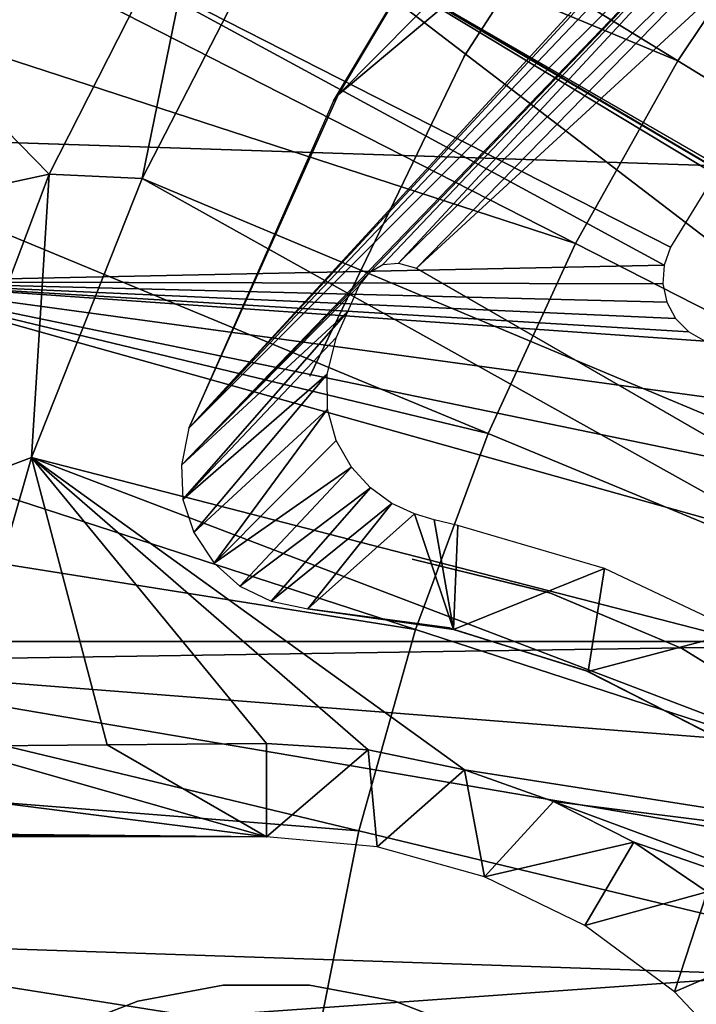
# Model space of a CAD drawing. Header units: millimetres. Extents: x -100 to 100, y -100 to 100.
# Tile 23 of 104: x -22 to -17, y 3 to 11. Entities that reach past the tile are written whole.
import ezdxf

# ---------------------------------------------------------------- set-up
doc = ezdxf.new("R2010")
doc.units = ezdxf.units.MM
doc.header["$LTSCALE"] = 52.148148
for name, color, linetype in [('108', 7, 'CONTINUOUS'), ('112', 7, 'CONTINUOUS'), ('185', 7, 'CONTINUOUS'), ('188', 7, 'CONTINUOUS'), ('189', 7, 'CONTINUOUS'), ('343', 7, 'CONTINUOUS'), ('346', 7, 'CONTINUOUS'), ('65', 7, 'CONTINUOUS'), ('68', 7, 'CONTINUOUS'), ('77', 7, 'CONTINUOUS'), ('80', 7, 'CONTINUOUS'), ('84', 7, 'CONTINUOUS'), ('88', 7, 'CONTINUOUS'), ('94', 7, 'CONTINUOUS'), ('99', 7, 'CONTINUOUS')]:
    doc.layers.add(name, color=color, linetype=linetype)

msp = doc.modelspace()

# ---------------------------------------------------------------- linework, layer by layer
at = {"layer": '108', "color": 251, "linetype": 'Continuous', "true_color": 0x4c4c4c}
for points in [[(-20, 4.5916, -135.1956), (-20, 5.288, -214.9994), (-19.2411, 5.24, -215.7615), (-20, 4.5916, -135.1956)], [(-20, 4.5916, -135.1956), (-19.2411, 5.24, -215.7615), (-19.1723, 4.5164, -135.1956), (-20, 4.5916, -135.1956)], [(-19.2411, 5.24, -215.7615), (-18.5229, 5.0911, -216.4894), (-19.1723, 4.5164, -135.1956), (-19.2411, 5.24, -215.7615)], [(-19.1723, 4.5164, -135.1956), (-18.5229, 5.0911, -216.4894), (-18.3718, 4.2932, -135.1956), (-19.1723, 4.5164, -135.1956)], [(-18.5229, 5.0911, -216.4894), (-17.8587, 4.8559, -217.1841), (-18.3718, 4.2932, -135.1956), (-18.5229, 5.0911, -216.4894)], [(-17.8587, 4.8559, -217.1841), (-17.2587, 4.551, -217.8474), (-18.3718, 4.2932, -135.1956), (-17.8587, 4.8559, -217.1841)], [(-18.3718, 4.2932, -135.1956), (-17.2587, 4.551, -217.8474), (-17.6246, 3.9294, -135.1956), (-18.3718, 4.2932, -135.1956)], [(-17.2587, 4.551, -217.8474), (-16.7128, 4.1808, -218.4672), (-17.6246, 3.9294, -135.1956), (-17.2587, 4.551, -217.8474)], [(-17.6246, 3.9294, -135.1956), (-16.7128, 4.1808, -218.4672), (-16.9552, 3.4369, -135.1956), (-17.6246, 3.9294, -135.1956)], [(-16.7128, 4.1808, -218.4672), (-16.2236, 3.7519, -219.0444), (-16.9552, 3.4369, -135.1956), (-16.7128, 4.1808, -218.4672)], [(-16.9552, 3.4369, -135.1956), (-16.2236, 3.7519, -219.0444), (-16.3856, 2.8317, -135.1956), (-16.9552, 3.4369, -135.1956)]]:
    msp.add_3dface(points, dxfattribs=at)
at = {"layer": '112', "color": 251, "linetype": 'Continuous', "true_color": 0x4c4c4c}
for points in [[(-13.8121, 7.903, -219.7829), (-19.903, 11.491, -212.7), (-19.5096, 11.2611, -212.9777), (-13.8121, 7.903, -219.7829)], [(-19.329, 11.1559, -213.0632), (-13.8121, 7.903, -219.7829), (-19.5096, 11.2611, -212.9777), (-19.329, 11.1559, -213.0632)], [(-19.123, 11.0367, -213.0965), (-13.8121, 7.903, -219.7829), (-19.329, 11.1559, -213.0632), (-19.123, 11.0367, -213.0965)], [(-13.8323, 7.9821, -213.0965), (-13.8121, 7.903, -219.7829), (-19.123, 11.0367, -213.0965), (-13.8323, 7.9821, -213.0965)]]:
    msp.add_3dface(points, dxfattribs=at)
at = {"layer": '185', "color": 251, "linetype": 'Continuous', "true_color": 0x4c4c4c}
for points in [[(-18.1082, 12.3997, -211.7), (-19.4654, 10.1231, -211.7), (-10.2645, 19.401, -211.7), (-18.1082, 12.3997, -211.7)], [(-10.2645, 19.401, -211.7), (-19.4654, 10.1231, -211.7), (-14.3835, 14.3835, -211.7), (-10.2645, 19.401, -211.7)], [(-19.4654, 10.1231, -211.7), (-20.5777, 7.6392, -211.7), (-14.3835, 14.3835, -211.7), (-19.4654, 10.1231, -211.7)], [(-14.3835, 14.3835, -211.7), (-20.5777, 7.6392, -211.7), (-14.6018, 14.0854, -211.7), (-14.3835, 14.3835, -211.7)], [(-14.6018, 14.0854, -211.7), (-20.5777, 7.6392, -211.7), (-14.7322, 13.7735, -211.7), (-14.6018, 14.0854, -211.7)], [(-14.7322, 13.7735, -211.7), (-20.5777, 7.6392, -211.7), (-14.7736, 13.4403, -211.7), (-14.7322, 13.7735, -211.7)], [(-20.5777, 7.6392, -211.7), (-20.6339, 7.3637, -211.7), (-14.7736, 13.4403, -211.7), (-20.5777, 7.6392, -211.7)], [(-20.6339, 7.3637, -211.7), (-19.2293, 8.8021, -211.7), (-14.7736, 13.4403, -211.7), (-20.6339, 7.3637, -211.7)], [(-19.2293, 8.8021, -211.7), (-19.1315, 8.8587, -211.7), (-14.7736, 13.4403, -211.7), (-19.2293, 8.8021, -211.7)], [(-19.1315, 8.8587, -211.7), (-19.0152, 8.8688, -211.7), (-14.7736, 13.4403, -211.7), (-19.1315, 8.8587, -211.7)], [(-14.7736, 13.4403, -211.7), (-19.0152, 8.8688, -211.7), (-14.7259, 13.0848, -211.7), (-14.7736, 13.4403, -211.7)], [(-19.0152, 8.8688, -211.7), (-18.8806, 8.8323, -211.7), (-14.7259, 13.0848, -211.7), (-19.0152, 8.8688, -211.7)], [(-14.7259, 13.0848, -211.7), (-18.8806, 8.8323, -211.7), (-14.598, 12.7677, -211.7), (-14.7259, 13.0848, -211.7)], [(-18.8806, 8.8323, -211.7), (-13.027, 5.4527, -211.7), (-14.598, 12.7677, -211.7), (-18.8806, 8.8323, -211.7)], [(-19.2293, 8.8021, -211.7), (-20.6339, 7.3637, -211.7), (-19.3088, 8.699, -211.7), (-19.2293, 8.8021, -211.7)], [(-19.3088, 8.699, -211.7), (-20.6339, 7.3637, -211.7), (-19.3934, 8.5086, -211.7), (-19.3088, 8.699, -211.7)], [(-20.6339, 7.3637, -211.7), (-20.6228, 7.1064, -211.7), (-19.3934, 8.5086, -211.7), (-20.6339, 7.3637, -211.7)], [(-19.3934, 8.5086, -211.7), (-20.6228, 7.1064, -211.7), (-19.4764, 8.3171, -211.7), (-19.3934, 8.5086, -211.7)], [(-19.4764, 8.3171, -211.7), (-20.6228, 7.1064, -211.7), (-19.5472, 8.0404, -211.7), (-19.4764, 8.3171, -211.7)], [(-20.6228, 7.1064, -211.7), (-20.5408, 6.8617, -211.7), (-19.5472, 8.0404, -211.7), (-20.6228, 7.1064, -211.7)], [(-19.5472, 8.0404, -211.7), (-20.5408, 6.8617, -211.7), (-19.5444, 7.781, -211.7), (-19.5472, 8.0404, -211.7)], [(-20.5408, 6.8617, -211.7), (-20.3897, 6.6324, -211.7), (-19.5444, 7.781, -211.7), (-20.5408, 6.8617, -211.7)], [(-19.5444, 7.781, -211.7), (-20.3897, 6.6324, -211.7), (-19.4783, 7.5462, -211.7), (-19.5444, 7.781, -211.7)], [(-19.4783, 7.5462, -211.7), (-20.3897, 6.6324, -211.7), (-19.3649, 7.3481, -211.7), (-19.4783, 7.5462, -211.7)], [(-20.3897, 6.6324, -211.7), (-20.1972, 6.4607, -211.7), (-19.3649, 7.3481, -211.7), (-20.3897, 6.6324, -211.7)], [(-19.3649, 7.3481, -211.7), (-20.1972, 6.4607, -211.7), (-19.2237, 7.1924, -211.7), (-19.3649, 7.3481, -211.7)], [(-20.1972, 6.4607, -211.7), (-19.9651, 6.3492, -211.7), (-19.2237, 7.1924, -211.7), (-20.1972, 6.4607, -211.7)], [(-19.2237, 7.1924, -211.7), (-19.9651, 6.3492, -211.7), (-19.0651, 7.0767, -211.7), (-19.2237, 7.1924, -211.7)], [(-19.9651, 6.3492, -211.7), (-19.6896, 6.2924, -211.7), (-19.0651, 7.0767, -211.7), (-19.9651, 6.3492, -211.7)], [(-19.0651, 7.0767, -211.7), (-19.6896, 6.2924, -211.7), (-18.896, 6.9997, -211.7), (-19.0651, 7.0767, -211.7)], [(-19.6896, 6.2924, -211.7), (-18.6031, 6.1366, -211.7), (-18.896, 6.9997, -211.7), (-19.6896, 6.2924, -211.7)], [(-18.896, 6.9997, -211.7), (-18.6031, 6.1366, -211.7), (-18.7491, 6.9542, -211.7), (-18.896, 6.9997, -211.7)], [(-18.7491, 6.9542, -211.7), (-18.6031, 6.1366, -211.7), (-18.5714, 6.9121, -211.7), (-18.7491, 6.9542, -211.7)], [(-18.5714, 6.9121, -211.7), (-18.6031, 6.1366, -211.7), (-17.4789, 6.5924, -211.7), (-18.5714, 6.9121, -211.7)], [(-18.6031, 6.1366, -211.7), (-17.5997, 5.8235, -211.7), (-17.4789, 6.5924, -211.7), (-18.6031, 6.1366, -211.7)], [(-17.4789, 6.5924, -211.7), (-17.5997, 5.8235, -211.7), (-16.479, 6.1196, -211.7), (-17.4789, 6.5924, -211.7)], [(-17.5997, 5.8235, -211.7), (-16.6747, 5.3491, -211.7), (-16.479, 6.1196, -211.7), (-17.5997, 5.8235, -211.7)]]:
    msp.add_3dface(points, dxfattribs=at)
at = {"layer": '188', "color": 251, "linetype": 'Continuous', "true_color": 0x4c4c4c}
for points in [[(-19.4654, 10.1231, -211.7), (-18.1082, 12.3997, -211.7), (-19.4998, 10.0776, -124.7), (-19.4654, 10.1231, -211.7)], [(-19.4998, 10.0776, -124.7), (-18.1082, 12.3997, -211.7), (-18.1342, 12.3673, -124.7), (-19.4998, 10.0776, -124.7)], [(-20.5777, 7.6392, -211.7), (-19.4654, 10.1231, -211.7), (-20.5777, 7.6392, -124.7), (-20.5777, 7.6392, -211.7)], [(-20.5777, 7.6392, -124.7), (-19.4654, 10.1231, -211.7), (-19.4998, 10.0776, -124.7), (-20.5777, 7.6392, -124.7)]]:
    msp.add_3dface(points, dxfattribs=at)
at = {"layer": '189', "color": 251, "linetype": 'Continuous', "true_color": 0x4c4c4c}
for points in [[(-18.6031, 6.1366, -211.7), (-19.6896, 6.2924, -211.7), (-18.6349, 6.1504, -124.7), (-18.6031, 6.1366, -211.7)], [(-18.6349, 6.1504, -124.7), (-19.6896, 6.2924, -211.7), (-19.6895, 6.2924, -124.7), (-18.6349, 6.1504, -124.7)], [(-17.6191, 5.8329, -124.7), (-18.6031, 6.1366, -211.7), (-18.6349, 6.1504, -124.7), (-17.6191, 5.8329, -124.7)], [(-17.5997, 5.8235, -211.7), (-18.6031, 6.1366, -211.7), (-17.6191, 5.8329, -124.7), (-17.5997, 5.8235, -211.7)], [(-16.6711, 5.3488, -124.7), (-17.5997, 5.8235, -211.7), (-17.6191, 5.8329, -124.7), (-16.6711, 5.3488, -124.7)], [(-16.6747, 5.3491, -211.7), (-17.5997, 5.8235, -211.7), (-16.6711, 5.3488, -124.7), (-16.6747, 5.3491, -211.7)]]:
    msp.add_3dface(points, dxfattribs=at)
at = {"layer": '343', "linetype": 'Continuous'}
for points in [[(-20.3229, 3.4851, -138.4), (-20.9578, 3.3664, -138.4), (-20.3229, 3.4851, -134.7), (-20.3229, 3.4851, -138.4)], [(-20.3229, 3.4851, -134.7), (-20.9578, 3.3664, -138.4), (-20.9578, 3.3664, -134.7), (-20.3229, 3.4851, -134.7)], [(-19.6771, 3.4851, -138.4), (-20.3229, 3.4851, -138.4), (-19.6771, 3.4851, -134.7), (-19.6771, 3.4851, -138.4)], [(-19.6771, 3.4851, -134.7), (-20.3229, 3.4851, -138.4), (-20.3229, 3.4851, -134.7), (-19.6771, 3.4851, -134.7)], [(-19.0422, 3.3664, -138.4), (-19.6771, 3.4851, -138.4), (-19.0422, 3.3664, -134.7), (-19.0422, 3.3664, -138.4)], [(-19.0422, 3.3664, -134.7), (-19.6771, 3.4851, -138.4), (-19.6771, 3.4851, -134.7), (-19.0422, 3.3664, -134.7)], [(-20.9578, 3.3664, -138.4), (-21.5601, 3.1331, -138.4), (-20.9578, 3.3664, -134.7), (-20.9578, 3.3664, -138.4)], [(-20.9578, 3.3664, -134.7), (-21.5601, 3.1331, -138.4), (-21.5601, 3.1331, -134.7), (-20.9578, 3.3664, -134.7)], [(-18.4399, 3.1331, -138.4), (-19.0422, 3.3664, -138.4), (-18.4399, 3.1331, -134.7), (-18.4399, 3.1331, -138.4)], [(-18.4399, 3.1331, -134.7), (-19.0422, 3.3664, -138.4), (-19.0422, 3.3664, -134.7), (-18.4399, 3.1331, -134.7)]]:
    msp.add_3dface(points, dxfattribs=at)
at = {"layer": '346', "color": 251, "linetype": 'Continuous', "true_color": 0x4c4c4c}
for points in [[(89.1367, 12.0648, -106.6), (89.7423, 6.0696, -106.6), (-89.1467, 11.996, -106.6), (89.1367, 12.0648, -106.6)], [(-89.1467, 11.996, -106.6), (89.7423, 6.0696, -106.6), (-89.7457, 6.033, -106.6), (-89.1467, 11.996, -106.6)], [(89.9504, 0, -106.6), (-89.9504, 0, -106.6), (-89.7457, 6.033, -106.6), (89.9504, 0, -106.6)], [(89.7423, 6.0696, -106.6), (89.9504, 0, -106.6), (-89.7457, 6.033, -106.6), (89.7423, 6.0696, -106.6)]]:
    msp.add_3dface(points, dxfattribs=at)
at = {"layer": '65', "color": 251, "linetype": 'Continuous', "true_color": 0x4c4c4c}
for points in [[(-23.0209, 8.7301, -120), (-21.8013, 11.4407, -120), (-17.0338, 8.8537, -120), (-23.0209, 8.7301, -120)], [(-16.986, 8.9866, -120), (-21.8013, 11.4407, -120), (-15.7051, 11.074, -120), (-16.986, 8.9866, -120)], [(-21.8013, 11.4407, -120), (-16.986, 8.9866, -120), (-17.0338, 8.8537, -120), (-21.8013, 11.4407, -120)], [(-17.0428, 8.7146, -120), (-23.0209, 8.7301, -120), (-17.0338, 8.8537, -120), (-17.0428, 8.7146, -120)], [(-23.0209, 8.7301, -120), (-13.4615, 6.0526, -120), (-23.9051, 5.8929, -120), (-23.0209, 8.7301, -120)], [(-16.7274, 8.287, -120), (-15.5303, 7.7079, -120), (-23.0209, 8.7301, -120), (-16.7274, 8.287, -120)], [(-16.7274, 8.287, -120), (-23.0209, 8.7301, -120), (-16.8498, 8.3562, -120), (-16.7274, 8.287, -120)], [(-15.5303, 7.7079, -120), (-14.4343, 6.9577, -120), (-23.0209, 8.7301, -120), (-15.5303, 7.7079, -120)], [(-14.4343, 6.9577, -120), (-13.4615, 6.0526, -120), (-23.0209, 8.7301, -120), (-14.4343, 6.9577, -120)], [(-16.8498, 8.3562, -120), (-23.0209, 8.7301, -120), (-16.9471, 8.4558, -120), (-16.8498, 8.3562, -120)], [(-16.9471, 8.4558, -120), (-23.0209, 8.7301, -120), (-17.0131, 8.5785, -120), (-16.9471, 8.4558, -120)], [(-17.0131, 8.5785, -120), (-23.0209, 8.7301, -120), (-17.0428, 8.7146, -120), (-17.0131, 8.5785, -120)], [(-13.4615, 6.0526, -120), (-12.6339, 5.0129, -120), (-23.9051, 5.8929, -120), (-13.4615, 6.0526, -120)], [(-23.9051, 5.8929, -120), (-11.9697, 3.8607, -120), (-24.4411, 2.9702, -120), (-23.9051, 5.8929, -120)], [(-12.6339, 5.0129, -120), (-11.9697, 3.8607, -120), (-23.9051, 5.8929, -120), (-12.6339, 5.0129, -120)], [(-11.9697, 3.8607, -120), (-11.4843, 2.6215, -120), (-24.4411, 2.9702, -120), (-11.9697, 3.8607, -120)]]:
    msp.add_3dface(points, dxfattribs=at)
at = {"layer": '68', "color": 251, "linetype": 'Continuous', "true_color": 0x4c4c4c}
for points in [[(-35.4044, 18.0394, -103.3173), (-16.932, 10.376, -103.0793), (-33.8799, 20.7616, -103.3173), (-35.4044, 18.0394, -103.3173)], [(-16.932, 10.376, -103.0793), (-16.0657, 11.6724, -103.0793), (-33.8799, 20.7616, -103.3173), (-16.932, 10.376, -103.0793)], [(-36.7106, 15.206, -103.3173), (-17.6939, 9.0155, -103.0793), (-35.4044, 18.0394, -103.3173), (-36.7106, 15.206, -103.3173)], [(-17.6939, 9.0155, -103.0793), (-16.932, 10.376, -103.0793), (-35.4044, 18.0394, -103.3173), (-17.6939, 9.0155, -103.0793)], [(-37.7905, 12.2789, -103.3173), (-18.3467, 7.5995, -103.0793), (-36.7106, 15.206, -103.3173), (-37.7905, 12.2789, -103.3173)], [(-18.3467, 7.5995, -103.0793), (-17.6939, 9.0155, -103.0793), (-36.7106, 15.206, -103.3173), (-18.3467, 7.5995, -103.0793)], [(-38.6374, 9.276, -103.3173), (-18.8864, 6.1366, -103.0793), (-37.7905, 12.2789, -103.3173), (-38.6374, 9.276, -103.3173)], [(-18.8864, 6.1366, -103.0793), (-18.3467, 7.5995, -103.0793), (-37.7905, 12.2789, -103.3173), (-18.8864, 6.1366, -103.0793)], [(-16.932, 10.376, -103.0793), (0, 0, -103), (-16.0657, 11.6724, -103.0793), (-16.932, 10.376, -103.0793)], [(-17.6939, 9.0155, -103.0793), (0, 0, -103), (-16.932, 10.376, -103.0793), (-17.6939, 9.0155, -103.0793)], [(-39.2461, 6.216, -103.3173), (-19.3097, 4.6358, -103.0793), (-38.6374, 9.276, -103.3173), (-39.2461, 6.216, -103.3173)], [(-19.3097, 4.6358, -103.0793), (-18.8864, 6.1366, -103.0793), (-38.6374, 9.276, -103.3173), (-19.3097, 4.6358, -103.0793)], [(-18.3467, 7.5995, -103.0793), (0, 0, -103), (-17.6939, 9.0155, -103.0793), (-18.3467, 7.5995, -103.0793)], [(-18.8864, 6.1366, -103.0793), (0, 0, -103), (-18.3467, 7.5995, -103.0793), (-18.8864, 6.1366, -103.0793)], [(-39.6128, 3.1176, -103.3173), (-19.6139, 3.1065, -103.0793), (-39.2461, 6.216, -103.3173), (-39.6128, 3.1176, -103.3173)], [(-19.6139, 3.1065, -103.0793), (-19.3097, 4.6358, -103.0793), (-39.2461, 6.216, -103.3173), (-19.6139, 3.1065, -103.0793)], [(-19.3097, 4.6358, -103.0793), (0, 0, -103), (-18.8864, 6.1366, -103.0793), (-19.3097, 4.6358, -103.0793)], [(-19.6139, 3.1065, -103.0793), (0, 0, -103), (-19.3097, 4.6358, -103.0793), (-19.6139, 3.1065, -103.0793)]]:
    msp.add_3dface(points, dxfattribs=at)
at = {"layer": '77', "color": 250, "linetype": 'Continuous', "true_color": 0x333333}
for points in [[(-17.8857, 6.4103, -126.0221), (-18.9113, 6.6616, -126.0221), (-17.8817, 6.409, -121.0221), (-17.8857, 6.4103, -126.0221)], [(-17.8817, 6.409, -121.0221), (-18.9113, 6.6616, -126.0221), (-18.9113, 6.6616, -121.0221), (-17.8817, 6.409, -121.0221)], [(-16.9106, 6.0015, -126.0221), (-17.8857, 6.4103, -126.0221), (-17.8817, 6.409, -121.0221), (-16.9106, 6.0015, -126.0221)], [(-16.9028, 5.9975, -121.0221), (-16.9106, 6.0015, -126.0221), (-17.8817, 6.409, -121.0221), (-16.9028, 5.9975, -121.0221)], [(-16.0117, 5.4457, -126.0221), (-16.9106, 6.0015, -126.0221), (-16.9028, 5.9975, -121.0221), (-16.0117, 5.4457, -126.0221)], [(-16.0014, 5.4381, -121.0221), (-16.0117, 5.4457, -126.0221), (-16.9028, 5.9975, -121.0221), (-16.0014, 5.4381, -121.0221)]]:
    msp.add_3dface(points, dxfattribs=at)
at = {"layer": '80', "color": 250, "linetype": 'Continuous', "true_color": 0x333333}
for points in [[(-18.527, 10.4073, -121.0221), (-18.5228, 10.4148, -126.0221), (-17.0897, 12.6295, -121.0221), (-18.527, 10.4073, -121.0221)], [(-18.5228, 10.4148, -126.0221), (-17.081, 12.6413, -126.0221), (-17.0897, 12.6295, -121.0221), (-18.5228, 10.4148, -126.0221)], [(-19.6759, 8.0262, -126.0221), (-18.5228, 10.4148, -126.0221), (-19.6759, 8.0262, -121.0221), (-19.6759, 8.0262, -126.0221)], [(-19.6759, 8.0262, -121.0221), (-18.5228, 10.4148, -126.0221), (-18.527, 10.4073, -121.0221), (-19.6759, 8.0262, -121.0221)]]:
    msp.add_3dface(points, dxfattribs=at)
at = {"layer": '84', "color": 251, "linetype": 'Continuous', "true_color": 0x4c4c4c}
for points in [[(-21.6195, 9.532, -138.7), (-23.3393, 11.2924, -138.7), (-20.4491, 11.8362, -138.7), (-21.6195, 9.532, -138.7)], [(-24.3356, 8.9451, -138.7), (-23.3393, 11.2924, -138.7), (-21.6195, 9.532, -138.7), (-24.3356, 8.9451, -138.7)], [(-22.5265, 7.128, -138.7), (-24.3356, 8.9451, -138.7), (-21.6195, 9.532, -138.7), (-22.5265, 7.128, -138.7)]]:
    msp.add_3dface(points, dxfattribs=at)
at = {"layer": '88', "color": 251, "linetype": 'Continuous', "true_color": 0x4c4c4c}
for points in [[(-20, 5.288, -214.9994), (-20, 4.5916, -135.1956), (-21.1861, 5.278, -213.8507), (-20, 5.288, -214.9994)], [(-22.3701, 5.268, -212.7), (-20, 4.5916, -135.1956), (-22.7748, 4.9445, -175.6343), (-22.3701, 5.268, -212.7)], [(-21.1861, 5.278, -213.8507), (-20, 4.5916, -135.1956), (-22.3701, 5.268, -212.7), (-21.1861, 5.278, -213.8507)], [(-20, 4.5916, -135.1956), (-23.1713, 4.6222, -138.7), (-22.7748, 4.9445, -175.6343), (-20, 4.5916, -135.1956)], [(-23.6475, 4.6222, -138.7), (-23.1713, 4.6222, -138.7), (-20, 4.5916, -135.1956), (-23.6475, 4.6222, -138.7)], [(-23.6475, 4.6222, -138.7), (-20, 4.5916, -135.1956), (-23.2113, 4.6047, -136.7), (-23.6475, 4.6222, -138.7)], [(-20, 4.5916, -135.1956), (-23.1871, 4.5916, -135.1956), (-23.2113, 4.6047, -136.7), (-20, 4.5916, -135.1956)]]:
    msp.add_3dface(points, dxfattribs=at)
at = {"layer": '94', "color": 251, "linetype": 'Continuous', "true_color": 0x4c4c4c}
for points in [[(-21.6195, 9.532, -138.7), (-20.4491, 11.8362, -138.7), (-20.9265, 9.5002, -212.7), (-21.6195, 9.532, -138.7)], [(-20.9265, 9.5002, -212.7), (-20.4491, 11.8362, -138.7), (-19.903, 11.491, -212.7), (-20.9265, 9.5002, -212.7)], [(-22.5265, 7.128, -138.7), (-21.6195, 9.532, -138.7), (-21.7515, 7.4193, -212.7), (-22.5265, 7.128, -138.7)], [(-21.7515, 7.4193, -212.7), (-21.6195, 9.532, -138.7), (-20.9265, 9.5002, -212.7), (-21.7515, 7.4193, -212.7)], [(-22.3701, 5.268, -212.7), (-22.5265, 7.128, -138.7), (-21.7515, 7.4193, -212.7), (-22.3701, 5.268, -212.7)]]:
    msp.add_3dface(points, dxfattribs=at)
at = {"layer": '99', "color": 251, "linetype": 'Continuous', "true_color": 0x4c4c4c}
for points in [[(-20.9265, 9.5002, -212.7), (-19.903, 11.491, -212.7), (-12.9077, 6.1386, -221.4064), (-20.9265, 9.5002, -212.7)], [(-12.9077, 6.1386, -221.4064), (-19.903, 11.491, -212.7), (-12.4587, 7.0052, -221.4064), (-12.9077, 6.1386, -221.4064)], [(-12.4587, 7.0052, -221.4064), (-19.903, 11.491, -212.7), (-13.8121, 7.903, -219.7829), (-12.4587, 7.0052, -221.4064)], [(-21.7515, 7.4193, -212.7), (-20.9265, 9.5002, -212.7), (-13.2965, 5.2435, -221.4064), (-21.7515, 7.4193, -212.7)], [(-13.2965, 5.2435, -221.4064), (-20.9265, 9.5002, -212.7), (-12.9077, 6.1386, -221.4064), (-13.2965, 5.2435, -221.4064)], [(-21.1861, 5.278, -213.8507), (-22.3701, 5.268, -212.7), (-21.7515, 7.4193, -212.7), (-21.1861, 5.278, -213.8507)], [(-20, 5.288, -214.9994), (-21.1861, 5.278, -213.8507), (-21.7515, 7.4193, -212.7), (-20, 5.288, -214.9994)], [(-20, 5.288, -214.9994), (-21.7515, 7.4193, -212.7), (-19.2411, 5.24, -215.7615), (-20, 5.288, -214.9994)], [(-13.6233, 4.3238, -221.4064), (-21.7515, 7.4193, -212.7), (-13.2965, 5.2435, -221.4064), (-13.6233, 4.3238, -221.4064)], [(-21.7515, 7.4193, -212.7), (-13.6233, 4.3238, -221.4064), (-18.5229, 5.0911, -216.4894), (-21.7515, 7.4193, -212.7)], [(-19.2411, 5.24, -215.7615), (-21.7515, 7.4193, -212.7), (-18.5229, 5.0911, -216.4894), (-19.2411, 5.24, -215.7615)], [(-18.5229, 5.0911, -216.4894), (-13.6233, 4.3238, -221.4064), (-17.8587, 4.8559, -217.1841), (-18.5229, 5.0911, -216.4894)], [(-13.6233, 4.3238, -221.4064), (-13.8866, 3.3841, -221.4064), (-17.8587, 4.8559, -217.1841), (-13.6233, 4.3238, -221.4064)], [(-17.8587, 4.8559, -217.1841), (-13.8866, 3.3841, -221.4064), (-17.2587, 4.551, -217.8474), (-17.8587, 4.8559, -217.1841)], [(-17.2587, 4.551, -217.8474), (-13.8866, 3.3841, -221.4064), (-16.7128, 4.1808, -218.4672), (-17.2587, 4.551, -217.8474)]]:
    msp.add_3dface(points, dxfattribs=at)

doc.saveas('drawing.dxf')
